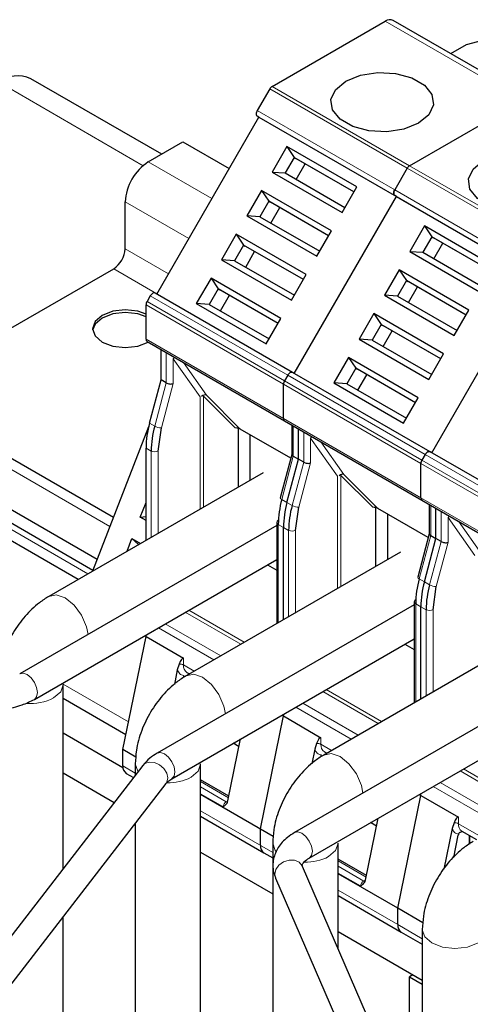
# Model space of a CAD drawing. Header units: millimetres. Extents: x 5 to 418, y 2 to 292.
# Tile 41 of 48: x 346 to 354, y 116 to 132. Entities that reach past the tile are written whole.
import ezdxf

# ---------------------------------------------------------------- set-up
doc = ezdxf.new("R2010")
doc.units = ezdxf.units.MM

msp = doc.modelspace()

# ---------------------------------------------------------------- linework, layer by layer
at = {"color": 7, "linetype": 'Continuous', "lineweight": 25}
for p, q in [((350.404, 130.6217), (352.2473, 131.6858)), ((354.6245, 130.4036), (352.3806, 131.699)), ((353.5757, 131.3041), (353.8407, 131.3754)), ((353.3202, 131.1566), (353.5757, 131.3041)), ((348.5997, 129.5134), (346.4638, 130.7464)), ((350.364, 130.5794), (350.1602, 130.2265)), ((352.6479, 129.3263), (354.4912, 130.3904)), ((348.5202, 127.232), (350.1869, 130.1188)), ((350.1869, 130.1188), (350.1602, 130.1342)), ((350.1869, 130.1188), (352.4308, 128.8234)), ((348.3818, 129.3876), (348.9475, 129.7141)), ((348.9475, 129.7141), (349.7019, 129.2786)), ((350.6451, 129.6386), (350.4052, 129.223)), ((351.7858, 128.9801), (350.6451, 129.6386)), ((350.6451, 129.6386), (350.7644, 129.462)), ((350.7644, 129.462), (350.6178, 129.208)), ((351.7392, 128.8993), (350.7644, 129.462)), ((350.7644, 129.462), (350.7911, 129.4466)), ((351.7392, 128.8993), (350.7911, 129.4466)), ((350.7978, 129.1041), (350.9445, 129.3581)), ((352.6079, 129.2841), (352.4041, 128.9312)), ((350.4052, 129.223), (351.5459, 128.5645)), ((350.4052, 129.223), (350.6178, 129.208)), ((350.6178, 129.208), (351.5925, 128.6453)), ((351.5459, 128.5645), (351.7858, 128.9801)), ((350.2318, 128.9227), (349.9919, 128.5071)), ((351.3725, 128.2642), (350.2318, 128.9227)), ((350.2318, 128.9227), (350.3511, 128.7461)), ((350.7641, 125.9366), (352.4308, 128.8234)), ((352.4308, 128.8234), (352.4041, 128.8388)), ((352.4308, 128.8234), (354.6747, 127.528)), ((348.0047, 127.9723), (348.0047, 128.7344)), ((350.3511, 128.7461), (350.2044, 128.4921)), ((351.3259, 128.1834), (350.3511, 128.7461)), ((350.3511, 128.7461), (350.3778, 128.7307)), ((351.3258, 128.1834), (350.3778, 128.7307)), ((350.3845, 128.3882), (350.5311, 128.6422)), ((349.9919, 128.5071), (351.1326, 127.8486)), ((350.2044, 128.4921), (349.9919, 128.5071)), ((350.2044, 128.4921), (351.1792, 127.9294)), ((352.889, 128.3432), (352.6491, 127.9277)), ((354.0297, 127.6847), (352.889, 128.3432)), ((352.889, 128.3432), (353.0083, 128.1667)), ((349.8185, 128.2068), (349.5785, 127.7912)), ((350.9592, 127.5483), (349.8185, 128.2068)), ((349.8185, 128.2068), (349.9378, 128.0302)), ((351.1326, 127.8486), (351.3725, 128.2642)), ((353.0083, 128.1667), (352.8617, 127.9126)), ((353.9831, 127.6039), (353.0083, 128.1667)), ((353.0083, 128.1667), (353.035, 128.1513)), ((353.9831, 127.6039), (353.035, 128.1513)), ((349.9378, 128.0302), (349.7911, 127.7762)), ((350.9125, 127.4675), (349.9378, 128.0302)), ((349.9378, 128.0302), (349.9644, 128.0148)), ((350.9125, 127.4675), (349.9644, 128.0148)), ((353.0417, 127.8087), (353.1883, 128.0627)), ((349.9711, 127.6722), (350.1178, 127.9263)), ((352.6491, 127.9277), (353.7898, 127.2692)), ((352.6491, 127.9277), (352.8617, 127.9126)), ((352.8617, 127.9126), (353.8364, 127.3499)), ((349.5785, 127.7912), (350.7192, 127.1327)), ((349.7911, 127.7762), (349.5785, 127.7912)), ((349.7911, 127.7762), (350.7659, 127.2134)), ((344.2956, 125.6133), (347.8161, 127.6457)), ((349.4051, 127.4909), (349.1652, 127.0753)), ((350.5458, 126.8323), (349.4051, 127.4909)), ((349.4051, 127.4909), (349.5244, 127.3143)), ((350.7192, 127.1327), (350.9592, 127.5483)), ((352.4757, 127.6273), (352.2358, 127.2118)), ((353.6164, 126.9688), (352.4757, 127.6273)), ((352.4757, 127.6273), (352.595, 127.4507)), ((353.008, 124.6413), (354.6747, 127.528)), ((352.595, 127.4507), (352.4483, 127.1967)), ((353.5697, 126.888), (352.595, 127.4507)), ((352.595, 127.4507), (352.6217, 127.4353)), ((353.5697, 126.888), (352.6217, 127.4353)), ((352.6283, 127.0928), (352.775, 127.3468)), ((348.4136, 127.2012), (348.3607, 127.1096)), ((350.7375, 125.952), (348.4936, 127.2474)), ((349.5244, 127.3143), (349.3778, 127.0602)), ((350.4992, 126.7516), (349.5244, 127.3143)), ((349.5244, 127.3143), (349.5511, 127.2989)), ((350.4992, 126.7516), (349.5511, 127.2989)), ((349.5578, 126.9563), (349.7045, 127.2104)), ((352.2358, 127.2118), (353.3764, 126.5532)), ((352.4483, 127.1967), (352.2358, 127.2118)), ((352.4483, 127.1967), (353.4231, 126.634)), ((348.3441, 126.493), (348.3441, 127.0538)), ((349.1652, 127.0753), (350.3059, 126.4168)), ((349.3778, 127.0602), (349.1652, 127.0753)), ((349.3778, 127.0602), (350.3525, 126.4975)), ((352.0623, 126.9114), (351.8224, 126.4958)), ((353.203, 126.2529), (352.0623, 126.9114)), ((352.0623, 126.9114), (352.1817, 126.7348)), ((353.3764, 126.5532), (353.6164, 126.9688)), ((350.3059, 126.4168), (350.5458, 126.8323)), ((352.1817, 126.7348), (352.035, 126.4808)), ((353.1564, 126.1721), (352.1817, 126.7348)), ((352.1817, 126.7348), (352.2083, 126.7194)), ((353.1564, 126.1721), (352.2083, 126.7194)), ((352.215, 126.3769), (352.3617, 126.6309)), ((348.3607, 126.4563), (350.6045, 125.161)), ((351.8224, 126.4958), (352.9631, 125.8373)), ((352.035, 126.4808), (351.8224, 126.4958)), ((352.035, 126.4808), (353.0097, 125.9181)), ((347.8117, 123.5834), (343.1802, 126.2572)), ((348.5892, 125.8288), (348.5892, 126.3244)), ((352.9631, 125.8373), (353.203, 126.2529)), ((351.649, 126.1955), (351.4091, 125.7799)), ((352.7897, 125.537), (351.649, 126.1955)), ((351.649, 126.1955), (351.7683, 126.0189)), ((342.3478, 125.9042), (347.5475, 122.9025)), ((350.6575, 125.9058), (350.6045, 125.8142)), ((352.9813, 124.6567), (350.7375, 125.952)), ((350.7641, 125.9366), (350.7375, 125.952)), ((351.7683, 126.0189), (351.6217, 125.7649)), ((352.7431, 125.4562), (351.7683, 126.0189)), ((351.7683, 126.0189), (351.795, 126.0035)), ((352.7431, 125.4562), (351.795, 126.0035)), ((351.8017, 125.661), (351.9483, 125.915)), ((348.401, 125.1228), (348.5892, 125.8288)), ((348.6741, 125.7798), (348.5892, 125.8288)), ((350.588, 125.1976), (350.588, 125.7585)), ((351.4091, 125.7799), (352.5498, 125.1214)), ((351.6217, 125.7649), (351.4091, 125.7799)), ((351.6217, 125.7649), (352.5964, 125.2022)), ((342.3478, 125.6865), (347.4785, 122.7246)), ((349.8836, 125.027), (349.3313, 125.5793)), ((352.5498, 125.1214), (352.7897, 125.537)), ((350.6045, 125.161), (352.8484, 123.8656)), ((350.7248, 125.0915), (350.7248, 124.6117)), ((348.3864, 125.0646), (347.4721, 122.7079)), ((348.5421, 124.6686), (348.5955, 125.0495)), ((349.8526, 124.0822), (349.8526, 125.039)), ((350.708, 124.5511), (349.8836, 125.027)), ((350.0411, 124.9361), (350.0411, 124.191)), ((350.8331, 124.5335), (350.8331, 125.029)), ((343.2126, 124.8979), (347.2391, 122.5734)), ((348.3441, 123.2113), (348.3441, 124.7176)), ((350.7248, 124.6141), (350.5358, 123.9054)), ((352.9013, 124.6105), (352.8484, 124.5188)), ((355.2252, 123.3613), (352.9813, 124.6567)), ((353.008, 124.6413), (352.9813, 124.6567)), ((350.6448, 123.8274), (350.8331, 124.5335)), ((350.7483, 124.5824), (350.8331, 124.5335)), ((350.918, 124.4845), (350.8331, 124.5335)), ((352.8319, 123.9022), (352.8319, 124.4631)), ((350.2553, 124.3147), (346.7575, 122.2954)), ((352.1275, 123.7316), (351.5752, 124.284)), ((348.2511, 123.5896), (348.3441, 123.8291)), ((352.8484, 123.8656), (355.0923, 122.5702)), ((352.9687, 123.7962), (352.9687, 123.3164)), ((350.786, 123.3733), (350.8394, 123.7542)), ((352.0965, 122.7868), (352.0965, 123.7436)), ((352.9519, 123.2557), (352.1275, 123.7316)), ((352.285, 123.6407), (352.285, 122.8957)), ((353.077, 123.2381), (353.077, 123.7337)), ((348.2511, 123.5896), (348.3441, 123.6019)), ((348.3441, 123.5359), (348.2511, 123.5896)), ((350.4797, 123.5039), (350.4797, 121.8535)), ((350.4797, 123.4524), (346.2819, 121.029)), ((350.588, 121.916), (350.588, 123.4223)), ((352.9687, 123.3187), (352.7797, 122.61)), ((348.0352, 123.033), (348.1151, 123.239)), ((348.1151, 123.239), (348.2536, 123.1591)), ((348.2216, 123.1407), (348.1151, 123.239)), ((352.8887, 122.5321), (353.077, 123.2381)), ((352.9921, 123.2871), (353.077, 123.2381)), ((353.1618, 123.1891), (353.077, 123.2381)), ((352.4992, 123.0193), (349.0014, 121.0001)), ((346.5219, 120.6133), (350.4797, 122.8981)), ((350.3282, 122.8107), (350.4797, 122.7232)), ((353.0299, 122.0779), (353.0833, 122.4588)), ((352.7236, 122.2085), (352.7236, 120.5581)), ((352.7236, 122.157), (348.5258, 119.7337)), ((352.8319, 120.6206), (352.8319, 122.1269)), ((354.7431, 121.7239), (351.2453, 119.7047)), ((347.967, 119.7943), (348.3441, 121.6373)), ((348.3441, 121.6373), (348.3441, 121.6653)), ((348.3441, 121.6373), (348.9569, 121.2835)), ((348.7658, 119.318), (352.7236, 121.6028)), ((352.5721, 121.5153), (352.7236, 121.4278)), ((348.8552, 121.0957), (348.8065, 120.8577)), ((348.8845, 121.1872), (348.8552, 121.0957)), ((349.0122, 121.0525), (349.0522, 121.0294)), ((346.9918, 117.8505), (346.9918, 120.8537)), ((354.9675, 120.8616), (350.7697, 118.4383)), ((346.9918, 120.6318), (348.0172, 120.0399)), ((350.2109, 118.4989), (350.588, 120.3419)), ((350.5637, 120.3559), (350.588, 120.3419)), ((350.588, 120.3419), (350.588, 120.3699)), ((350.588, 120.3419), (351.2008, 119.9881)), ((351.0097, 118.0226), (354.9675, 120.3074)), ((346.9918, 120.0663), (347.9682, 119.5026)), ((349.6821, 118.9543), (349.8892, 119.9665)), ((348.1784, 119.6722), (347.967, 119.7943)), ((347.967, 119.5271), (347.967, 119.7943)), ((349.8633, 119.8401), (349.7668, 119.8959)), ((351.0991, 119.8003), (351.0504, 119.5623)), ((351.1284, 119.8919), (351.0991, 119.8003)), ((351.256, 119.7572), (351.2961, 119.734)), ((348.2907, 119.5338), (343.8598, 113.7916)), ((348.169, 119.5584), (348.169, 119.3761)), ((349.2357, 106.276), (349.2357, 119.5584)), ((346.9918, 119.413), (347.8259, 118.9315)), ((348.0222, 119.405), (348.1392, 119.3375)), ((349.698, 119.032), (349.2357, 119.2988)), ((344.2399, 113.4984), (348.6707, 119.2406)), ((350.4223, 118.3769), (349.2357, 119.0619)), ((352.4547, 117.2036), (352.8319, 119.0465)), ((352.8076, 119.0605), (352.8319, 119.0465)), ((352.8319, 119.0465), (352.8319, 119.0745)), ((352.8319, 119.0465), (353.4447, 118.6928)), ((349.2357, 118.7045), (350.2661, 118.1097)), ((351.926, 117.6589), (352.1331, 118.6711)), ((348.169, 118.5904), (348.169, 106.4377)), ((350.2109, 118.2318), (350.2109, 118.4989)), ((352.1072, 118.5448), (352.0107, 118.6005)), ((353.343, 118.505), (353.2073, 117.8416)), ((353.3723, 118.5965), (353.343, 118.505)), ((353.3671, 118.0337), (353.4414, 118.3969)), ((353.4999, 118.4618), (353.738, 118.3244)), ((350.4129, 118.263), (350.4129, 106.7226)), ((351.4796, 116.5476), (351.4796, 118.263)), ((349.2357, 118.1177), (350.4129, 117.4381)), ((350.2661, 118.1097), (350.4129, 118.0249)), ((351.9418, 117.7366), (351.4796, 118.0035)), ((355.8751, 106.3971), (350.8995, 117.8873)), ((350.459, 117.6965), (355.4346, 106.2064)), ((352.4547, 117.2036), (351.4796, 117.7665)), ((351.4796, 117.4091), (352.51, 116.8143)), ((352.8642, 116.9672), (352.4547, 117.2036)), ((352.4547, 116.9364), (352.4547, 117.2036)), ((346.9918, 107.5713), (346.9918, 117.0648)), ((351.4796, 116.8223), (352.8548, 116.0284)), ((352.51, 116.8143), (352.8548, 116.6152)), ((352.8548, 116.8533), (352.8548, 113.3719)), ((352.7001, 116.1177), (352.6433, 116.085)), ((352.6433, 116.085), (352.8548, 115.9629)), ((352.6433, 113.8603), (352.6433, 116.085))]:
    msp.add_line(p, q, dxfattribs=at)
at = {"color": 7, "linetype": 'Continuous', "lineweight": 18}
for p, q in [((354.4912, 130.3904), (352.2473, 131.6858)), ((345.9305, 130.6936), (348.297, 129.3274)), ((350.364, 130.5794), (352.6079, 129.2841)), ((350.404, 130.6217), (352.6479, 129.3263)), ((350.1602, 130.2265), (352.4041, 128.9312)), ((350.1602, 130.1342), (352.4041, 128.8388)), ((348.3818, 129.3876), (349.419, 128.7888)), ((352.6079, 129.2841), (354.8518, 127.9887)), ((352.6479, 129.3263), (354.8918, 128.0309)), ((352.4041, 128.9312), (354.648, 127.6358)), ((352.4041, 128.8388), (354.648, 127.5434)), ((348.0047, 128.7344), (349.0419, 128.1356)), ((348.0047, 127.9723), (348.7119, 127.564)), ((347.8161, 127.6457), (348.5234, 127.2374)), ((348.4136, 127.2012), (350.6575, 125.9058)), ((350.588, 125.7585), (348.3441, 127.0538)), ((350.6045, 125.8142), (348.3607, 127.1096)), ((348.3441, 126.493), (350.588, 125.1976)), ((342.9135, 126.2308), (347.7546, 123.4361)), ((348.6741, 126.2754), (348.6741, 125.7798)), ((348.7872, 125.7683), (348.7872, 126.175)), ((348.7872, 126.175), (349.2258, 125.551)), ((349.3313, 125.5793), (348.9568, 126.1122)), ((350.6575, 125.9058), (352.9013, 124.6105)), ((348.6741, 125.7798), (348.4858, 125.0738)), ((348.5955, 125.0495), (348.7872, 125.7683)), ((352.8319, 124.4631), (350.588, 125.7585)), ((352.8484, 124.5188), (350.6045, 125.8142)), ((349.8019, 125.0449), (349.2823, 125.5646)), ((349.2823, 125.5646), (349.2823, 123.753)), ((349.2258, 125.551), (349.2258, 123.7203)), ((343.1021, 125.1421), (347.3953, 122.6636)), ((348.4858, 125.0738), (348.401, 125.1228)), ((350.588, 125.1976), (352.8319, 123.9022)), ((350.7483, 124.5824), (350.7483, 125.078)), ((350.918, 124.98), (350.918, 124.4845)), ((351.0311, 124.473), (351.0311, 124.8796)), ((351.0311, 124.8796), (351.4696, 124.2557)), ((351.5752, 124.284), (351.2007, 124.8168)), ((348.3441, 124.7176), (348.4289, 124.6686)), ((348.4289, 123.2603), (348.4289, 124.6686)), ((348.5421, 123.3256), (348.5421, 124.6686)), ((352.9013, 124.6105), (355.1452, 123.3151)), ((350.56, 123.8764), (350.7483, 124.5824)), ((350.918, 124.4845), (350.7297, 123.7785)), ((350.8394, 123.7542), (351.0311, 124.473)), ((355.0757, 123.1677), (352.8319, 124.4631)), ((355.0923, 123.2235), (352.8484, 124.5188)), ((351.4696, 124.2557), (351.4696, 122.425)), ((352.0458, 123.7495), (351.5262, 124.2692)), ((351.5262, 124.2692), (351.5262, 122.4576)), ((350.6448, 123.8274), (350.56, 123.8764)), ((350.7297, 123.7785), (350.6448, 123.8274)), ((352.8319, 123.9022), (355.0757, 122.6069)), ((352.9921, 123.2871), (352.9921, 123.7826)), ((353.1618, 123.6847), (353.1618, 123.1891)), ((350.5031, 123.4712), (350.588, 123.4223)), ((350.5031, 123.4712), (350.5031, 121.867)), ((353.275, 123.1776), (353.275, 123.5843)), ((353.275, 123.5843), (353.7135, 122.9603)), ((353.8191, 122.9886), (353.4446, 123.5215)), ((350.588, 123.4223), (350.6728, 123.3733)), ((350.6728, 121.965), (350.6728, 123.3733)), ((350.786, 122.0303), (350.786, 123.3733)), ((352.8039, 122.5811), (352.9921, 123.2871)), ((353.1618, 123.1891), (352.9736, 122.4831)), ((353.0833, 122.4588), (353.275, 123.1776)), ((352.8887, 122.5321), (352.8039, 122.5811)), ((352.9736, 122.4831), (352.8887, 122.5321)), ((348.9847, 122.0351), (349.8895, 121.5128)), ((349.0413, 122.0678), (349.9461, 121.5454)), ((352.747, 122.1759), (352.8319, 122.1269)), ((352.747, 122.1759), (352.747, 120.5716)), ((352.8319, 122.1269), (352.9167, 122.0779)), ((352.9167, 120.6696), (352.9167, 122.0779)), ((353.0299, 120.7349), (353.0299, 122.0779)), ((349.451, 121.2596), (348.5462, 121.7819)), ((349.5641, 121.3249), (348.6593, 121.8472)), ((348.9569, 121.2835), (348.9569, 121.1746)), ((348.9569, 121.1746), (349.1303, 121.0745)), ((346.9923, 120.8598), (348.059, 120.244)), ((351.2286, 120.7397), (352.1334, 120.2174)), ((351.2852, 120.7724), (352.19, 120.2501)), ((351.6948, 119.9642), (350.79, 120.4866)), ((351.808, 120.0295), (350.9032, 120.5519)), ((351.2008, 119.9881), (351.2008, 119.8793)), ((351.2008, 119.8793), (351.3742, 119.7791)), ((348.169, 119.4105), (347.967, 119.5271)), ((353.529, 119.477), (354.6318, 118.8404)), ((353.4725, 119.4444), (354.5753, 118.8077)), ((349.2357, 119.2718), (349.693, 119.0078)), ((349.6548, 118.943), (349.2357, 119.1849)), ((354.1367, 118.5546), (353.0339, 119.1912)), ((354.2499, 118.6199), (353.1471, 119.2565)), ((349.2357, 119.0734), (349.6001, 118.863)), ((349.6548, 118.943), (349.6831, 118.9593)), ((350.4129, 118.1151), (349.2357, 118.7947)), ((353.4447, 118.6928), (353.4447, 118.5839)), ((353.4447, 118.5839), (353.8161, 118.3695)), ((351.4796, 117.9764), (351.9369, 117.7124)), ((351.8987, 117.6476), (351.4796, 117.8895)), ((351.4796, 117.778), (351.844, 117.5677)), ((351.8987, 117.6476), (351.927, 117.664)), ((352.4547, 116.9364), (351.4796, 117.4993)), ((352.8548, 116.7055), (352.4547, 116.9364))]:
    msp.add_line(p, q, dxfattribs=at)
at = {"color": 7, "linetype": 'Continuous', "lineweight": 25, "flags": 128}
for points in [[(351.6062, 130.7061), (351.8452, 130.8027), (352.127, 130.8463), (352.4176, 130.8316), (352.682, 130.7604), (352.8883, 130.6414), (353.0116, 130.4887), (353.037, 130.321), (352.9615, 130.1583), (352.7942, 130.0203), (352.5552, 129.9237), (352.2734, 129.8801), (351.9828, 129.8948), (351.7184, 129.966), (351.5121, 130.0851), (351.3888, 130.2377), (351.3634, 130.4055), (351.4389, 130.5682), (351.6062, 130.7061)], [(350.1602, 130.2265), (350.1532, 130.2126), (350.148, 130.1983), (350.1448, 130.1841), (350.1437, 130.1708), (350.1448, 130.1587), (350.148, 130.1483), (350.1532, 130.14), (350.1602, 130.1342)], [(353.8501, 129.4107), (354.0891, 129.5073), (354.3709, 129.5509), (354.6615, 129.5363), (354.9259, 129.4651), (355.1322, 129.346), (355.2554, 129.1934), (355.2809, 129.0256), (355.2054, 128.8629), (355.038, 128.725), (354.7991, 128.6284), (354.5173, 128.5848), (354.2267, 128.5995), (353.9623, 128.6706), (353.756, 128.7897), (353.6327, 128.9423), (353.6073, 129.1101), (353.6828, 129.2728), (353.8501, 129.4107)], [(352.4041, 128.9312), (352.3971, 128.9172), (352.3919, 128.9029), (352.3886, 128.8888), (352.3876, 128.8754), (352.3886, 128.8633), (352.3919, 128.8529), (352.3971, 128.8446), (352.4041, 128.8388)], [(352.4041, 128.8388), (352.3971, 128.8446), (352.3919, 128.8529), (352.3886, 128.8633), (352.3876, 128.8754), (352.3886, 128.8888), (352.3919, 128.9029), (352.3971, 128.9172), (352.4041, 128.9312)], [(348.4936, 127.2474), (348.485, 127.2506), (348.4752, 127.251), (348.4646, 127.2486), (348.4536, 127.2434), (348.4425, 127.2358), (348.4319, 127.226), (348.4221, 127.2143), (348.4136, 127.2012)], [(348.3441, 126.9035), (348.2088, 126.9504), (348.0047, 126.9739), (347.8006, 126.9504), (347.6276, 126.8837), (347.5119, 126.7838), (347.4713, 126.666), (347.5119, 126.5482), (347.6276, 126.4483), (347.8006, 126.3815), (348.0047, 126.3581), (348.2088, 126.3815), (348.3782, 126.4462)], [(348.3441, 126.8599), (348.2088, 126.9069), (348.0047, 126.9303), (347.8006, 126.9069), (347.6276, 126.8401), (347.5119, 126.7403), (347.4727, 126.6442)], [(350.7375, 125.952), (350.7289, 125.9552), (350.7191, 125.9556), (350.7085, 125.9532), (350.6975, 125.9481), (350.6864, 125.9404), (350.6758, 125.9306), (350.666, 125.9189), (350.6575, 125.9058)], [(350.6575, 125.9058), (350.666, 125.9189), (350.6758, 125.9306), (350.6864, 125.9404), (350.6975, 125.9481), (350.7085, 125.9532), (350.7191, 125.9556), (350.7289, 125.9552), (350.7375, 125.952)], [(352.9813, 124.6567), (352.9728, 124.6598), (352.963, 124.6602), (352.9524, 124.6578), (352.9413, 124.6527), (352.9303, 124.6451), (352.9197, 124.6352), (352.9099, 124.6236), (352.9013, 124.6105)], [(352.9013, 124.6105), (352.9099, 124.6236), (352.9197, 124.6352), (352.9303, 124.6451), (352.9413, 124.6527), (352.9524, 124.6578), (352.963, 124.6602), (352.9728, 124.6598), (352.9813, 124.6567)], [(353.6238, 118.2496), (353.6237, 118.3393), (353.6233, 118.3906)], [(353.6233, 118.3906), (353.6237, 118.3393), (353.6238, 118.2496)], [(351.0097, 118.0226), (351.0097, 118.0226), (351.0132, 118.0248)]]:
    msp.add_lwpolyline(points, dxfattribs=at)
at = {"color": 7, "linetype": 'Continuous', "lineweight": 18, "flags": 128}
for points in [[(350.56, 123.8764), (350.55, 123.883), (350.5424, 123.8896), (350.5375, 123.896), (350.5356, 123.902), (350.5358, 123.9054)], [(352.8039, 122.5811), (352.7939, 122.5876), (352.7863, 122.5942), (352.7814, 122.6006), (352.7794, 122.6066), (352.7797, 122.61)], [(346.7576, 122.2955), (346.8798, 122.3192), (347.0242, 122.269), (347.1685, 122.1526), (347.2908, 121.9875), (347.3726, 121.7991), (347.3982, 121.6734)], [(346.5716, 120.7232), (346.5587, 120.8057), (346.5219, 120.8905), (346.4668, 120.9648), (346.4019, 121.0172), (346.337, 121.0397), (346.283, 121.0297)], [(349.0015, 121.0001), (349.1237, 121.0238), (349.268, 120.9737), (349.4124, 120.8572), (349.5347, 120.6922), (349.6165, 120.5037), (349.6421, 120.3781)], [(346.8356, 120.636), (346.9512, 120.7359), (346.9917, 120.8492)], [(346.5219, 120.6134), (346.5587, 120.6557), (346.5716, 120.7232)], [(348.8155, 119.4279), (348.8026, 119.5103), (348.7658, 119.5951), (348.7107, 119.6694), (348.6458, 119.7218), (348.5808, 119.7444), (348.5258, 119.7337), (348.5257, 119.7336)], [(351.2454, 119.7048), (351.3676, 119.7285), (351.5119, 119.6783), (351.6562, 119.5618), (351.7786, 119.3968), (351.8603, 119.2083), (351.8859, 119.0827)], [(348.169, 119.5583), (348.2096, 119.4406), (348.2141, 119.4345)], [(348.6999, 119.3308), (348.6832, 119.4101), (348.6357, 119.4859), (348.5646, 119.5467), (348.4807, 119.5832), (348.3968, 119.5898), (348.3257, 119.5656), (348.2907, 119.5338)], [(349.0795, 119.3407), (349.1951, 119.4406), (349.2356, 119.5538)], [(348.6707, 119.2406), (348.6832, 119.2601), (348.6999, 119.3308)], [(348.7674, 119.319), (348.8026, 119.3603), (348.8155, 119.4279)], [(349.6548, 118.943), (349.6658, 118.9379), (349.6747, 118.9357)], [(351.0594, 118.1325), (351.0465, 118.2149), (351.0097, 118.2998), (350.9546, 118.374), (350.8897, 118.4264), (350.8247, 118.449), (350.7697, 118.4383), (350.7696, 118.4383)], [(350.4129, 118.2629), (350.4535, 118.1452), (350.4728, 118.1212)], [(351.3234, 118.0453), (351.439, 118.1452), (351.4795, 118.2585)], [(351.0132, 118.0248), (351.0465, 118.065), (351.0594, 118.1325)], [(350.8995, 117.8873), (350.8944, 117.8979), (350.8439, 117.9542), (350.7683, 117.9858), (350.6792, 117.9879), (350.5901, 117.9601), (350.5146, 117.9067), (350.4641, 117.8358), (350.4464, 117.7583), (350.459, 117.6965)], [(351.8987, 117.6476), (351.9097, 117.6425), (351.9186, 117.6403)], [(352.8548, 116.8532), (352.8954, 116.7355), (353.011, 116.6356), (353.184, 116.5689), (353.3881, 116.5455), (353.5922, 116.5689), (353.7652, 116.6356)]]:
    msp.add_lwpolyline(points, dxfattribs=at)
at = {"color": 7, "linetype": 'Continuous', "lineweight": 25}
for centre, radius, start, end in [((352.3254, 131.5768), 0.1341, 65.69288, 125.61758), ((346.2429, 130.2574), 0.5365, 65.69288, 125.61758), ((350.4651, 130.5238), 0.1154, 121.95467, 151.14439), ((348.8235, 128.6971), 0.8196, 122.60548, 177.39452), ((352.709, 129.2284), 0.1154, 121.95467, 151.14439), ((347.5953, 127.9909), 0.4098, 302.60548, 357.39452), ((348.4594, 127.0499), 0.1154, 148.85627, 178.0435), ((348.3821, 126.4881), 0.0384, 172.74417, 235.94365), ((350.7033, 125.7545), 0.1154, 148.85627, 178.0435), ((349.9291, 124.7018), 1.5851, 164.5964, 179.42776), ((350.626, 125.1928), 0.0384, 172.74417, 235.94365), ((350.0139, 124.6528), 1.5851, 164.5964, 179.42776), ((352.9472, 124.4591), 0.1154, 148.85627, 178.0435), ((352.0881, 123.4554), 1.5851, 164.5964, 179.42776), ((352.173, 123.4064), 1.5851, 164.5964, 179.42776), ((352.8699, 123.8974), 0.0384, 172.74417, 235.94365), ((352.2578, 123.3574), 1.5851, 164.5964, 179.42776), ((350.5197, 123.4999), 0.0402, 114.37466, 174.3052), ((354.332, 122.16), 1.5851, 164.5964, 179.42776), ((354.4168, 122.1111), 1.5851, 164.5964, 179.42776), ((354.5017, 122.0621), 1.5851, 164.5964, 179.42776), ((352.7636, 122.2045), 0.0402, 114.37466, 174.3052), ((349.0664, 120.9644), 0.1151, 161.25922, 168.33402), ((351.3102, 119.669), 0.1151, 161.25922, 168.33402), ((348.0967, 119.5123), 0.1306, 173.46674, 235.22108), ((353.5541, 118.3736), 0.1151, 161.25922, 168.33402), ((350.3406, 118.2169), 0.1306, 173.46674, 235.22108), ((352.5845, 116.9215), 0.1306, 173.46674, 235.22108)]:
    msp.add_arc(centre, radius, start, end, dxfattribs=at)
at = {"color": 7, "linetype": 'Continuous', "lineweight": 18}
for centre, radius, start, end in [((348.8651, 126.112), 0.1001, 122.65434, 141.03376), ((348.5806, 125.2419), 0.1929, 240.57299, 274.44123), ((351.109, 124.8167), 0.1001, 122.65434, 141.03376), ((348.4855, 124.7778), 0.123, 242.60967, 297.39033), ((350.8245, 123.9465), 0.1929, 240.57299, 274.44123), ((350.5197, 123.5079), 0.0402, 185.6948, 245.62534), ((353.3528, 123.5213), 0.1001, 122.65434, 141.03376), ((350.7294, 123.4825), 0.123, 242.60967, 297.39033), ((353.0684, 122.6511), 0.1929, 240.57299, 274.44123), ((352.7636, 122.2125), 0.0402, 185.6948, 245.62534), ((352.9733, 122.1871), 0.123, 242.60967, 297.39033), ((348.9009, 121.0669), 0.1214, 62.50585, 97.71911), ((349.0873, 121.1601), 0.1312, 173.64324, 235.04458), ((346.4612, 121.363), 0.8177, 264.95079, 297.24984), ((351.1447, 119.7715), 0.1214, 62.50585, 97.71911), ((351.3312, 119.8647), 0.1312, 173.64324, 235.04458), ((348.7085, 120.0572), 0.8069, 268.34601, 297.37396), ((349.7229, 118.8377), 0.1254, 122.93391, 168.37221), ((353.3886, 118.4762), 0.1214, 62.50585, 97.71911), ((353.5751, 118.5694), 0.1312, 173.64324, 235.04458), ((350.9526, 118.7612), 0.8062, 268.55262, 297.38257), ((351.9668, 117.5424), 0.1254, 122.93391, 168.37221)]:
    msp.add_arc(centre, radius, start, end, dxfattribs=at)
at = {"color": 7, "linetype": 'Continuous', "lineweight": 25}
for centre, major_axis, ratio, start_param, end_param in [((348.7306, 125.801), (0.0798, -0.0105), 0.4692197, 3.9884022, 5.5591986), ((349.2823, 125.5184), (0.0614, 0.0516), 0.6495288, 0.2947677, 1.5171334), ((349.8019, 124.9987), (0.1033, 0), 0.4471651, 0.659058, 1.5707963), ((350.8048, 124.6036), (0.0798, -0.0105), 0.4692197, 3.203004, 3.9884022), ((350.9745, 124.5056), (0.0798, -0.0105), 0.4692197, 3.9884022, 5.5591986), ((351.5262, 124.223), (0.0614, 0.0516), 0.6495288, 0.2947677, 1.5171334), ((352.0458, 123.7034), (0.1033, 0), 0.4471651, 0.659058, 1.5707963), ((353.0487, 123.3082), (0.0798, -0.0105), 0.4692197, 3.203004, 3.9884022), ((353.2184, 123.2102), (0.0798, -0.0105), 0.4692197, 3.9884022, 5.5591986), ((348.9003, 121.0071), (0.0521, 0.2781), 0.2183761, 6.2064576, 7.1907915), ((351.1442, 119.7117), (0.0521, 0.2781), 0.2183761, 6.2064576, 7.1907915), ((353.3881, 118.4163), (0.0521, 0.2781), 0.2183761, 6.2064576, 7.1907915)]:
    msp.add_ellipse(centre, major_axis=major_axis, ratio=ratio, start_param=start_param, end_param=end_param, dxfattribs=at)
for points, knots in [([(346.7575, 122.2954), (346.7053, 122.2623), (346.5662, 122.1739), (346.3641, 121.9775), (346.1668, 121.706), (346.0206, 121.3992), (345.9434, 121.1355), (345.9344, 120.9809), (345.9317, 120.9331)], [0, 0, 0, 0, 0.117183, 0.3125945, 0.5090774, 0.70706, 0.9094994, 1, 1, 1, 1]), ([(349.0014, 121.0001), (348.9492, 120.9669), (348.8101, 120.8785), (348.6079, 120.6821), (348.4109, 120.4106), (348.2637, 120.1038), (348.1818, 119.8135), (348.1728, 119.6325), (348.169, 119.5584)], [0, 0, 0, 0, 0.1116044, 0.2977129, 0.484842, 0.6733993, 0.8662013, 1, 1, 1, 1]), ([(345.8822, 120.4466), (345.9347, 120.4497), (346.0859, 120.4586), (346.311, 120.5087), (346.4564, 120.5809), (346.5219, 120.6133)], [0, 0, 0, 0, 0.2260089, 0.651673, 1, 1, 1, 1]), ([(348.5258, 119.7337), (348.4848, 119.708), (348.3941, 119.6512), (348.3273, 119.5753), (348.2907, 119.5338)], [0, 0, 0, 0, 0.4524261, 1, 1, 1, 1]), ([(351.2453, 119.7047), (351.1931, 119.6716), (351.054, 119.5832), (350.8518, 119.3867), (350.6547, 119.1152), (350.5076, 118.8084), (350.4257, 118.5181), (350.4166, 118.3372), (350.4129, 118.263)], [0, 0, 0, 0, 0.1116044, 0.2977129, 0.484842, 0.6733993, 0.8662013, 1, 1, 1, 1]), ([(348.6707, 119.2406), (348.6798, 119.2514), (348.6996, 119.2749), (348.7425, 119.3028), (348.7658, 119.318)], [0, 0, 0, 0, 0.4583927, 1, 1, 1, 1]), ([(349.6001, 118.863), (349.6167, 118.8719), (349.6421, 118.8856), (349.6696, 118.9187), (349.6779, 118.9423), (349.6821, 118.9543)], [0, 0, 0, 0, 0.4783749, 0.734391, 1, 1, 1, 1]), ([(350.7697, 118.4383), (350.729, 118.4124), (350.6229, 118.3447), (350.4955, 118.2037), (350.4114, 118.0066), (350.4105, 117.8279), (350.4473, 117.7281), (350.459, 117.6965)], [0, 0, 0, 0, 0.1539115, 0.4019684, 0.6329848, 0.883671, 1, 1, 1, 1]), ([(353.4451, 118.4106), (353.4473, 118.4155), (353.4518, 118.4256), (353.4644, 118.4381), (353.4808, 118.4477), (353.4974, 118.4537), (353.5085, 118.4543), (353.5126, 118.4545)], [0, 0, 0, 0, 0.1920517, 0.3944341, 0.6146136, 0.8584272, 1, 1, 1, 1]), ([(353.6872, 118.295), (353.635, 118.2619), (353.4958, 118.1735), (353.2937, 117.9771), (353.0966, 117.7056), (352.9495, 117.3987), (352.8676, 117.1085), (352.8585, 116.9275), (352.8548, 116.8533)], [0, 0, 0, 0, 0.1116044, 0.2977129, 0.484842, 0.6733993, 0.8662013, 1, 1, 1, 1]), ([(350.8995, 117.8873), (350.8981, 117.8919), (350.8932, 117.9081), (350.8917, 117.916), (350.9414, 117.9799), (350.9933, 118.0124), (351.0097, 118.0226)], [0, 0, 0, 0, 0.1650421, 0.5816806, 0.8682355, 1, 1, 1, 1]), ([(351.844, 117.5677), (351.8606, 117.5765), (351.886, 117.5902), (351.9135, 117.6233), (351.9218, 117.6469), (351.926, 117.6589)], [0, 0, 0, 0, 0.4783749, 0.734391, 1, 1, 1, 1])]:
    msp.add_open_spline(points, degree=3, knots=knots, dxfattribs=at)
at = {"color": 7, "linetype": 'Continuous', "lineweight": 18}
for points in [[(348.9574, 121.0013), (348.9345, 121.0085), (348.8888, 121.0228), (348.8664, 121.0714), (348.8552, 121.0957)], [(351.2012, 119.706), (351.1784, 119.7131), (351.1326, 119.7275), (351.1103, 119.776), (351.0991, 119.8003)], [(353.4451, 118.4106), (353.4223, 118.4178), (353.3765, 118.4321), (353.3542, 118.4807), (353.343, 118.505)]]:
    msp.add_open_spline(points, degree=3, dxfattribs=at)

doc.saveas('drawing.dxf')
